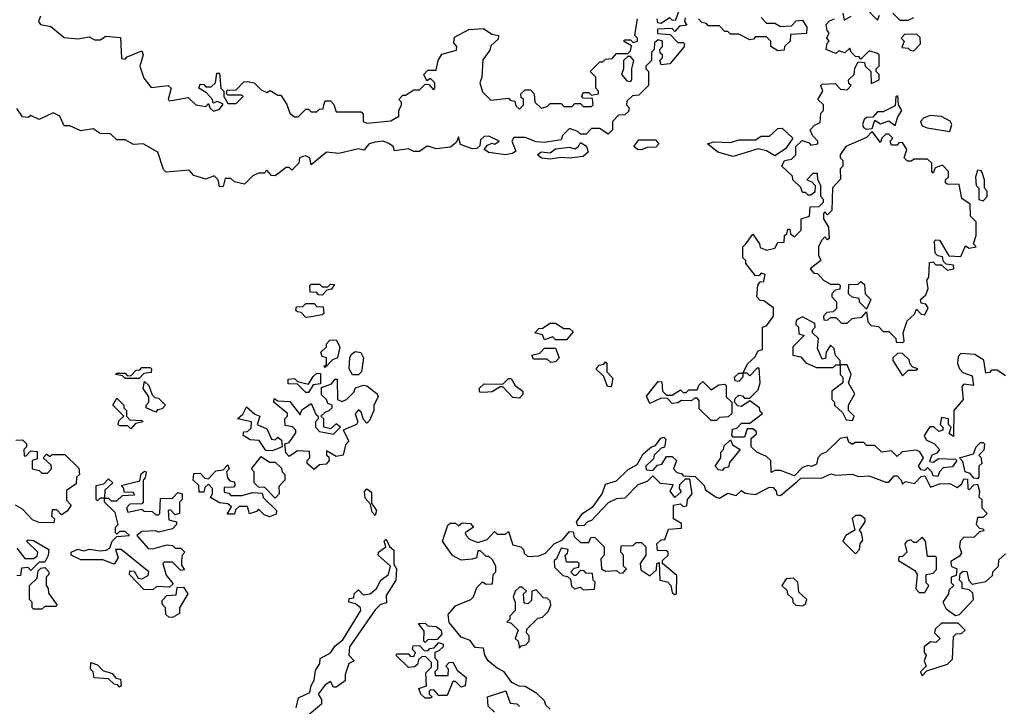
# Model space of a CAD drawing. Extents: x 1980017 to 2252640, y 74400 to 266395.
# Tile 6 of 256: x 2092735 to 2096281, y 89661 to 92132. Entities that reach past the tile are written whole.
import ezdxf

# ---------------------------------------------------------------- set-up
doc = ezdxf.new("R2010")
doc.units = 0

msp = doc.modelspace()

# ---------------------------------------------------------------- linework, layer by layer
at = {"layer": '0CON20XD'}
for points in [[(2095030, 92135), (2095031.7, 92121.7), (2095045, 92120), (2095075, 92140), (2095085, 92130), (2095098.3, 92131.7), (2095111.7, 92168.3)], [(2095778.3, 92178.3), (2095825, 92130), (2095831.7, 92148.3)], [(2092810, 92145), (2092802.5, 92125), (2092810, 92115), (2092847, 92107), (2092895, 92067.5), (2092945, 92062.5), (2092985, 92070), (2093005, 92060), (2093025, 92060), (2093045, 92072.5), (2093098.3, 92068.3), (2093101.7, 91991.7), (2093115, 91990), (2093121.7, 91998.3), (2093175, 92020), (2093180, 92005), (2093167.5, 91965), (2093181.7, 91921.7), (2093208.3, 91888.3), (2093270, 91895), (2093280, 91885), (2093270, 91845), (2093275, 91840), (2093341.7, 91851.7), (2093370, 91825), (2093405, 91820), (2093415, 91830), (2093420, 91815), (2093433, 91803), (2093455, 91810), (2093468.3, 91828.3), (2093447.5, 91837.5), (2093431.7, 91831.7), (2093430, 91845), (2093408.3, 91868.3), (2093380, 91885), (2093385, 91900), (2093398.3, 91898.3), (2093405, 91890), (2093425, 91890), (2093440, 91905), (2093445, 91940), (2093455, 91940), (2093460, 91885), (2093470, 91875), (2093470, 91855), (2093485, 91830), (2093515, 91830), (2093540, 91855), (2093535, 91860), (2093485, 91860), (2093480, 91865), (2093481.7, 91878.3), (2093515, 91880), (2093541.7, 91908.3), (2093555, 91910), (2093580, 91905), (2093605, 91880), (2093625, 91870), (2093637.5, 91877.5), (2093665, 91860), (2093675, 91860), (2093697, 91827), (2093707.5, 91795), (2093725, 91782.5), (2093737.5, 91782.5), (2093765, 91810), (2093775, 91810), (2093785, 91800), (2093805, 91800), (2093815, 91810), (2093828.3, 91811.7), (2093830, 91825), (2093835, 91840), (2093855, 91840), (2093867, 91827), (2093875, 91800), (2093965, 91800), (2093971.7, 91791.7), (2093972.5, 91765), (2093985, 91760), (2094071.7, 91768.3), (2094100, 91785), (2094100, 91805), (2094110, 91825), (2094110, 91835), (2094100, 91845), (2094115, 91860), (2094125, 91860), (2094155, 91880), (2094175, 91880), (2094195, 91900), (2094208.3, 91898.3), (2094225, 91880), (2094230, 91885), (2094230, 91905), (2094215, 91920), (2094201.7, 91911.7), (2094190, 91935), (2094205, 91950), (2094235, 91950), (2094242.5, 91985), (2094255, 92007.5), (2094308.3, 92021.7), (2094310, 92035), (2094298.3, 92048.3), (2094300.7, 92069.3), (2094353, 92097), (2094405, 92100), (2094435, 92080), (2094460, 92075), (2094458.3, 92061.7), (2094431.7, 92038.3), (2094428.3, 92021.7), (2094403, 91987), (2094400, 91925), (2094392.5, 91905), (2094401.7, 91871.7), (2094431.7, 91841.7), (2094495, 91850), (2094501.7, 91841.7), (2094518.3, 91838.3), (2094521.7, 91821.7), (2094535, 91810), (2094550, 91825), (2094550, 91845), (2094541.7, 91851.7), (2094540, 91865), (2094555, 91880), (2094575, 91880), (2094587.5, 91865), (2094590, 91835), (2094613, 91813), (2094635, 91820), (2094645, 91830), (2094685, 91830), (2094695, 91820), (2094725, 91820), (2094735, 91830), (2094755, 91830), (2094765, 91820), (2094795, 91820), (2094800, 91825), (2094798.3, 91848.3), (2094765, 91850), (2094760, 91855), (2094765, 91870), (2094785, 91870), (2094795, 91860), (2094820, 91865), (2094820, 91875), (2094810, 91885), (2094810, 91925), (2094790, 91945), (2094825, 91980), (2094835, 91980), (2094845, 91990), (2094868.3, 91991.7), (2094885, 92010), (2094925, 92010), (2094935, 92020), (2094938.3, 92038.3), (2094910, 92055), (2094915, 92060), (2094935, 92060), (2094945, 92050), (2094960, 92055), (2094960, 92065), (2094950, 92075), (2094960, 92135)], [(2095131.7, 92138.3), (2095130, 92125), (2095138.3, 92111.7), (2095111.7, 92108.3), (2095095, 92090), (2095085, 92100), (2095031.7, 92098.3), (2095031.7, 92081.7), (2095078.3, 92078.3), (2095105, 92050), (2095125, 92050), (2095130, 92045), (2095127, 92033), (2095076.4, 91973.6), (2095045, 91970), (2095040, 91985), (2095050, 91995), (2095050, 92005), (2095041.7, 92011.7), (2095040, 92025), (2095050, 92035), (2095050, 92055), (2095035, 92060), (2095021.7, 92048.3), (2095020, 92025), (2095010, 92015), (2095010, 91985), (2094990, 91965), (2094990, 91955), (2095000, 91945), (2095000, 91895), (2094965, 91860), (2094941.7, 91858.3), (2094921.7, 91838.3), (2094920, 91825), (2094930, 91815), (2094928.3, 91801.7), (2094915, 91790), (2094891.7, 91788.3), (2094870, 91765), (2094870, 91735), (2094855, 91720), (2094825, 91740), (2094795, 91740), (2094775, 91720), (2094755, 91720), (2094745, 91730), (2094715, 91740), (2094690, 91715), (2094685, 91700), (2094625, 91690), (2094595, 91692.5), (2094555, 91707.5), (2094515, 91707.5), (2094507.5, 91695), (2094521.7, 91658.3), (2094510, 91650), (2094485, 91645.8), (2094425, 91653.8), (2094407.5, 91665), (2094419.3, 91680.7), (2094435, 91687.5), (2094446.2, 91683.8), (2094462.5, 91695), (2094425, 91712.5), (2094408.3, 91711.7), (2094395, 91700), (2094391.7, 91678.3), (2094381.7, 91668.3), (2094365, 91667.5), (2094323, 91683), (2094315, 91710), (2094308.3, 91691.7), (2094287, 91673), (2094235, 91667.5), (2094210, 91675)], [(2095405, 92140), (2095425, 92120), (2095455, 92120), (2095475, 92107.5), (2095515, 92110), (2095531.7, 92128.3), (2095555, 92130), (2095570, 92105), (2095568.3, 92081.7), (2095511.7, 92078.3), (2095510, 92055), (2095490, 92035), (2095488.3, 92021.7), (2095465, 92020), (2095440, 92035), (2095440, 92055), (2095425, 92070), (2095385, 92070), (2095378.3, 92061.7), (2095365, 92060), (2095325, 92080), (2095295, 92080), (2095285, 92090), (2095275, 92090), (2095255, 92110), (2095215, 92110), (2095208.3, 92118.3), (2095191.7, 92121.7), (2095180, 92135)], [(2095350, 91325), (2095375, 91360), (2095400, 91325), (2095401.7, 91311.7), (2095425, 91302.5), (2095455, 91310), (2095465, 91330), (2095488.3, 91331.7), (2095490, 91355), (2095498.3, 91361.7), (2095501.7, 91378.3), (2095508.3, 91378.3), (2095511.7, 91361.7), (2095525, 91350), (2095550, 91375), (2095550, 91415), (2095580, 91425), (2095581.7, 91458.3), (2095615, 91460), (2095630, 91475), (2095630, 91485), (2095620, 91495), (2095620, 91535), (2095610, 91555), (2095608.3, 91578.3), (2095591.7, 91578.3), (2095570, 91555), (2095588.3, 91548.3), (2095600, 91535), (2095598.3, 91511.7), (2095585, 91500), (2095575, 91500), (2095565, 91510), (2095555, 91510), (2095548.3, 91528.3), (2095520, 91555), (2095518.3, 91568.3), (2095480, 91605), (2095490, 91625), (2095515, 91630), (2095530, 91645), (2095530, 91675), (2095553, 91697), (2095578.3, 91688.3), (2095585, 91680), (2095610, 91685), (2095610, 91695), (2095590, 91715), (2095582.5, 91735), (2095597.5, 91752.5), (2095618.3, 91761.7), (2095620, 91795), (2095630, 91805), (2095630, 91825), (2095610, 91845), (2095627.5, 91875), (2095620, 91895), (2095625, 91900), (2095671.7, 91901.7), (2095691.7, 91881.7), (2095715, 91880), (2095730, 91895), (2095721.7, 91901.7), (2095720, 91915), (2095740, 91935), (2095743, 91957), (2095755, 91980), (2095778.3, 91978.3), (2095780, 91965), (2095800, 91945), (2095801.7, 91901.7), (2095830, 91915), (2095830, 91935), (2095820, 91945), (2095820, 91955), (2095830, 91965), (2095830, 92005), (2095825, 92010), (2095795, 92020), (2095765, 91990), (2095758.3, 91998.3), (2095745, 92000), (2095730, 92015), (2095725, 92030), (2095707, 92013), (2095685, 92020), (2095675, 92010), (2095640, 92025), (2095643, 92047), (2095650, 92055), (2095642.5, 92065), (2095650, 92085), (2095643, 92093), (2095640, 92115), (2095651.7, 92128.3), (2095670, 92135)], [(2095700, 92155), (2095705, 92130), (2095730, 92145)], [(2095880, 92155), (2095905, 92130), (2095935, 92130), (2095955, 92140)], [(2095955, 92020), (2095980, 92045), (2095978.3, 92068.3), (2095965, 92080), (2095921.7, 92078.3), (2095910, 92065), (2095920, 92055), (2095911.7, 92031.7), (2095935, 92030), (2095941.7, 92021.7), (2095955, 92020)], [(2094935, 91910), (2094940, 91915), (2094940, 91955), (2094947.5, 91985), (2094935, 92000), (2094925, 92000), (2094910, 91985), (2094910, 91955), (2094902.5, 91935), (2094921.7, 91911.7), (2094935, 91910)], [(2095785, 91737.5), (2095805, 91740), (2095815, 91770), (2095835, 91757.5), (2095865, 91767.5), (2095888.3, 91751.7), (2095897.5, 91782.5), (2095912.5, 91805), (2095900, 91825), (2095898.3, 91858.3), (2095890, 91855), (2095888.3, 91821.7), (2095845, 91800), (2095825, 91800), (2095808.3, 91781.7), (2095785, 91780), (2095777, 91773), (2095770, 91755), (2095773.6, 91743.6), (2095785, 91737.5)], [(2094210, 91675), (2094200, 91675), (2094175, 91657.5), (2094155, 91657.5), (2094135, 91666.7), (2094085, 91660), (2094080, 91675), (2094065, 91686.2), (2094044.2, 91694.2), (2094015, 91691.5), (2093993.8, 91685), (2093975, 91662.5), (2093955, 91666.7), (2093885, 91650), (2093840, 91655), (2093785, 91610), (2093780, 91635), (2093765, 91642.5), (2093755, 91640), (2093742.5, 91635), (2093740, 91615), (2093715, 91590), (2093705, 91600), (2093695, 91600), (2093655, 91570), (2093641.7, 91571.7), (2093625, 91590), (2093615, 91580), (2093595, 91580), (2093575, 91570), (2093545, 91540), (2093508.3, 91548.3), (2093495, 91560), (2093475, 91560), (2093468.3, 91531.7), (2093455, 91530), (2093450, 91555), (2093435, 91570), (2093405, 91557.5), (2093361.7, 91571.7), (2093345, 91590), (2093263, 91583), (2093253, 91593), (2093232.5, 91655), (2093180, 91685), (2093145, 91682.5), (2093115, 91700), (2093085, 91700), (2093061.7, 91721.7), (2093025, 91722.5), (2092999.3, 91739.3), (2092955, 91732.5), (2092915, 91750), (2092895, 91750), (2092880, 91785), (2092855, 91796.7), (2092805, 91772.5), (2092775, 91787.5), (2092765, 91780), (2092745, 91782.5), (2092725, 91812.5)], [(2096085, 91730), (2096092.5, 91755), (2096086.7, 91766.7), (2096055, 91783.3), (2096015, 91787.5), (2095991.7, 91778.3), (2095980, 91765), (2095985, 91750), (2096003, 91743), (2096085, 91730)], [(2095305, 91640), (2095250, 91655), (2095212.5, 91685), (2095235, 91692.5), (2095295, 91690), (2095325, 91700), (2095385, 91700), (2095405, 91712.5), (2095435, 91713.3), (2095465, 91740), (2095481.7, 91741.7), (2095520, 91705), (2095493, 91667), (2095455, 91642.5), (2095425, 91660), (2095395, 91666.7), (2095305, 91640)], [(2095915, 90970), (2095920, 90975), (2095917.5, 91005), (2095931.7, 91048.3), (2095958.3, 91071.7), (2095965, 91090), (2095981.7, 91071.7), (2095995, 91070), (2096007.5, 91095), (2095998.3, 91108.3), (2095981.7, 91111.7), (2095980, 91125), (2095998.3, 91141.7), (2096007.5, 91165), (2096002.5, 91195), (2096010, 91205), (2096011.7, 91258.3), (2096025, 91260), (2096035, 91250), (2096055, 91250), (2096075, 91230), (2096100, 91235), (2096098.3, 91248.3), (2096071.7, 91251.7), (2096061.7, 91261.7), (2096058.3, 91278.3), (2096041.7, 91281.7), (2096031.7, 91291.7), (2096030, 91335), (2096035, 91340), (2096048.3, 91338.3), (2096081.7, 91281.7), (2096125, 91280), (2096141.7, 91318.3), (2096155, 91310), (2096180, 91315), (2096170, 91325), (2096180, 91355), (2096180, 91405), (2096160, 91425), (2096158.3, 91468.3), (2096128.3, 91488.3), (2096118.3, 91538.3), (2096075, 91540), (2096070, 91545), (2096070, 91555), (2096080, 91565), (2096080, 91585), (2096058.3, 91608.3), (2096031.7, 91598.3), (2096025, 91580), (2096020, 91585), (2096020, 91615), (2096005, 91630), (2095955, 91630), (2095947, 91623), (2095933, 91623), (2095920, 91635), (2095930, 91665), (2095915, 91690), (2095901.7, 91688.3), (2095895, 91680), (2095875, 91680), (2095870, 91695), (2095880, 91705), (2095865, 91720), (2095855, 91720), (2095840, 91705), (2095835, 91690), (2095805, 91730), (2095785, 91707.5), (2095710, 91675), (2095690, 91645), (2095690, 91635), (2095700, 91625), (2095700, 91605), (2095690, 91595), (2095691.7, 91558.3), (2095663, 91527), (2095660, 91445), (2095645, 91430), (2095635, 91440), (2095630, 91435), (2095630, 91415), (2095647.5, 91385), (2095650, 91345), (2095645, 91340), (2095635, 91350), (2095623, 91337), (2095612.5, 91315), (2095612.5, 91285), (2095620, 91265), (2095582.5, 91235), (2095595, 91220), (2095608.3, 91218.3), (2095630, 91195), (2095655, 91180), (2095685, 91180), (2095690, 91175), (2095688.3, 91161.7), (2095671.7, 91158.3), (2095660, 91145), (2095660, 91135), (2095677, 91117), (2095677, 91093), (2095665, 91080), (2095641.7, 91078.3), (2095630, 91065), (2095631.7, 91051.7), (2095645, 91050), (2095655, 91060), (2095675, 91060), (2095695, 91040), (2095715, 91040), (2095733, 91057), (2095768.3, 91061.7), (2095785, 91080), (2095790, 91045), (2095801.7, 91031.7), (2095828.3, 91028.3), (2095845, 91010), (2095865, 91010), (2095890, 90985), (2095891.7, 90971.7), (2095915, 90970)], [(2094645, 91630), (2094613.8, 91633.8), (2094600, 91645), (2094613.6, 91656.4), (2094645, 91652.5), (2094665, 91667.5), (2094715, 91673.3), (2094735, 91667.5), (2094747.5, 91675), (2094755, 91690), (2094776.4, 91676.4), (2094782.5, 91655), (2094765, 91640), (2094715, 91633.8), (2094685, 91636.2), (2094645, 91630)], [(2094975, 91663.3), (2094960, 91665), (2094947.5, 91675), (2094965, 91700), (2095025, 91700), (2095036.7, 91685), (2095026.4, 91673.6), (2094995, 91672.5), (2094975, 91663.3)], [(2096205, 91480), (2096220, 91495), (2096220, 91515), (2096210, 91525), (2096210, 91555), (2096201.7, 91581.7), (2096198.3, 91588.3), (2096185, 91590), (2096177.5, 91565), (2096180, 91535), (2096190, 91525), (2096190, 91485), (2096205, 91480)], [(2096285, 90850), (2096255, 90870), (2096235, 90870), (2096228.3, 90861.7), (2096215, 90860), (2096207, 90907), (2096175, 90927.5), (2096125, 90930), (2096115, 90920), (2096112.5, 90895), (2096120, 90875), (2096131.7, 90861.7), (2096165, 90850), (2096170, 90815), (2096135, 90820), (2096128.3, 90811.7), (2096132.5, 90765), (2096100, 90725), (2096098.3, 90631.7), (2096083, 90643), (2096090, 90665), (2096080, 90675), (2096080, 90695), (2096055, 90700), (2096050, 90675), (2096060, 90665), (2096060, 90655), (2096045, 90650), (2096027, 90667), (2096013, 90667), (2095992.5, 90635), (2096000, 90620), (2096030, 90605), (2096047.5, 90585), (2096038.3, 90571.7), (2096020, 90565), (2096011.7, 90541.7), (2096025, 90540), (2096045, 90552.5), (2096105, 90550), (2096110, 90545), (2096095, 90522.5), (2096061.2, 90518.8), (2096047.5, 90505), (2096041.7, 90488.3), (2096025, 90490), (2096020, 90505), (2096005, 90520), (2095995, 90510), (2095981.7, 90511.7), (2095972.5, 90525), (2095990, 90555), (2095976.7, 90576.7), (2095965, 90582.5), (2095913, 90577), (2095895, 90560), (2095875, 90580), (2095840, 90575), (2095815, 90600), (2095785, 90600), (2095775, 90610), (2095745, 90610), (2095733, 90603), (2095721.7, 90611.7), (2095715, 90630), (2095690, 90625), (2095640, 90575), (2095621.7, 90568.3), (2095610, 90555), (2095605, 90532.5), (2095586.4, 90523.6), (2095575, 90527.5), (2095555, 90520), (2095525, 90490), (2095475, 90510), (2095455, 90510), (2095441.7, 90501.7), (2095440, 90545), (2095425, 90560), (2095390, 90575), (2095370, 90595), (2095370, 90625), (2095388.3, 90641.7), (2095388.3, 90648.3), (2095375, 90660), (2095355, 90660), (2095345, 90630), (2095305, 90630), (2095300, 90635), (2095301.7, 90658.3), (2095318.3, 90661.7), (2095335, 90680), (2095365, 90680), (2095410, 90715), (2095401.7, 90721.7), (2095400, 90735), (2095365, 90760), (2095335, 90740), (2095321.7, 90741.7), (2095310, 90755), (2095311.7, 90768.3), (2095325, 90780), (2095338.3, 90778.3), (2095345, 90770), (2095365, 90770), (2095395, 90800), (2095402.5, 90825), (2095398.3, 90878.3), (2095391.7, 90878.3), (2095365, 90850), (2095355, 90860), (2095340, 90860), (2095340, 90845), (2095325, 90830), (2095311.7, 90831.7), (2095310, 90845), (2095325, 90860), (2095340, 90860), (2095357.5, 90895), (2095383, 90917), (2095395, 90940), (2095410, 90945), (2095410, 91025), (2095425, 91030), (2095450, 91065), (2095450, 91095), (2095415, 91120), (2095401.7, 91121.7), (2095390, 91135), (2095393, 91177), (2095401.7, 91188.3), (2095415, 91190), (2095420, 91215), (2095405, 91220), (2095398.3, 91211.7), (2095385, 91210), (2095350, 91255), (2095350, 91265), (2095340, 91275), (2095340, 91315), (2095350, 91325)], [(2093825, 91140), (2093811.7, 91141.7), (2093805, 91150), (2093781.7, 91151.7), (2093780, 91175), (2093785, 91180), (2093815, 91180), (2093825, 91170), (2093845, 91170), (2093855, 91180), (2093868.3, 91178.3), (2093858.3, 91161.7), (2093841.7, 91158.3), (2093825, 91140)], [(2095785, 91090), (2095760, 91115), (2095758.3, 91128.3), (2095733, 91133), (2095720, 91145), (2095721.7, 91178.3), (2095755, 91180), (2095765, 91190), (2095778.3, 91178.3), (2095780, 91145), (2095800, 91125), (2095785, 91090)], [(2093765, 91060), (2093748.3, 91078.3), (2093735, 91080), (2093730, 91085), (2093731.7, 91098.3), (2093755, 91100), (2093765, 91110), (2093795, 91110), (2093805, 91100), (2093828.3, 91098.3), (2093830, 91075), (2093825, 91070), (2093785, 91062.5), (2093765, 91060)], [(2094705, 90980), (2094665, 90980), (2094655, 90990), (2094625, 90980), (2094618.3, 90998.3), (2094590, 91005), (2094605, 91020), (2094618.3, 91021.7), (2094645, 91040), (2094665, 91040), (2094695, 91020), (2094715, 91020), (2094728.3, 91008.3), (2094705, 90980)], [(2095665, 90880), (2095675, 90890), (2095690, 90890), (2095690, 90905), (2095673, 90923), (2095668.3, 90948.3), (2095655, 90960), (2095640, 90935), (2095637, 90913), (2095625, 90910), (2095608.3, 90948.3), (2095612.5, 90985), (2095590, 91005), (2095590, 91015), (2095600, 91025), (2095598.3, 91038.3), (2095555, 91062.5), (2095540, 91055), (2095531.7, 91048.3), (2095530, 91035), (2095540, 91025), (2095541.7, 91001.7), (2095560, 90995), (2095520, 90955), (2095520, 90925), (2095548.3, 90918.3), (2095567, 90897), (2095605, 90880), (2095665, 90880)], [(2093835, 90880), (2093830, 90885), (2093840, 90890), (2093840, 90915), (2093825, 90920), (2093820, 90935), (2093840, 90955), (2093840, 90965), (2093851.7, 90978.3), (2093875, 90980), (2093887.5, 90955), (2093880, 90915), (2093861.7, 90908.3), (2093835, 90880)], [(2093955, 90853.3), (2093934, 90854), (2093921.2, 90875), (2093924.2, 90915.8), (2093931.1, 90928.9), (2093945, 90937.5), (2093964, 90934), (2093973.3, 90915), (2093965.8, 90864.2), (2093955, 90853.3)], [(2094648.3, 90898.3), (2094635, 90910), (2094585, 90910), (2094580, 90925), (2094608.3, 90931.7), (2094625, 90950), (2094665, 90950), (2094677.5, 90915), (2094665, 90900), (2094648.3, 90898.3)], [(2095915, 90850), (2095935, 90870), (2095965, 90870), (2095970, 90875), (2095951.7, 90881.7), (2095941.7, 90891.7), (2095938.3, 90908.3), (2095915, 90930), (2095898.3, 90931.7), (2095880, 90915), (2095880, 90905), (2095915, 90850)], [(2094865, 90810), (2094851.7, 90811.7), (2094838.3, 90848.3), (2094810, 90875), (2094821.7, 90888.3), (2094838.3, 90891.7), (2094845, 90900), (2094850, 90895), (2094850, 90865), (2094871.7, 90841.7), (2094865, 90810)], [(2093165, 90840), (2093115, 90840), (2093105, 90850), (2093080, 90855), (2093085, 90860), (2093115, 90860), (2093121.7, 90851.7), (2093135, 90850), (2093155, 90870), (2093168.3, 90871.7), (2093175, 90880), (2093205, 90880), (2093210, 90875), (2093208.3, 90861.7), (2093181.7, 90858.3), (2093165, 90840)], [(2093775, 90790), (2093765, 90790), (2093735, 90820), (2093701.7, 90821.7), (2093701.7, 90838.3), (2093725, 90840), (2093735, 90830), (2093775, 90820), (2093791.7, 90848.3), (2093805, 90860), (2093818.3, 90858.3), (2093818.3, 90821.7), (2093791.7, 90818.3), (2093775, 90790)], [(2095735, 90690), (2095740, 90705), (2095720, 90725), (2095720, 90745), (2095742.5, 90785), (2095720, 90825), (2095730, 90855), (2095715, 90890), (2095690, 90890), (2095690, 90855), (2095700, 90845), (2095700, 90825), (2095660, 90795), (2095660, 90765), (2095670, 90755), (2095670, 90745), (2095698.3, 90718.3), (2095711.7, 90691.7), (2095735, 90690)], [(2093225, 90720), (2093190, 90735), (2093190, 90745), (2093200, 90755), (2093200, 90775), (2093180, 90805), (2093185, 90830), (2093200, 90815), (2093211.7, 90781.7), (2093221.7, 90771.7), (2093235, 90770), (2093260, 90745), (2093248.3, 90731.7), (2093231.7, 90728.3), (2093225, 90720)], [(2093795, 90512.5), (2093770, 90535), (2093770, 90545), (2093780, 90555), (2093778.3, 90578.3), (2093735, 90580), (2093705, 90560), (2093693, 90573), (2093690, 90605), (2093705, 90610), (2093730, 90645), (2093730, 90655), (2093717, 90667), (2093691.7, 90671.7), (2093690, 90695), (2093700, 90705), (2093700, 90715), (2093650, 90755), (2093651.7, 90768.3), (2093665, 90760), (2093708.3, 90758.3), (2093745, 90710), (2093751.7, 90728.3), (2093785, 90750), (2093801.7, 90711.7), (2093810, 90705), (2093810, 90695), (2093800, 90685), (2093800, 90665), (2093815, 90650), (2093865, 90640), (2093890, 90665), (2093875, 90677.5), (2093855, 90660), (2093830, 90665), (2093830, 90695), (2093820, 90705), (2093835, 90720), (2093850, 90725), (2093860, 90735), (2093860, 90745), (2093845, 90750), (2093840, 90765), (2093821.7, 90781.7), (2093821.7, 90808.3), (2093858.3, 90821.7), (2093871.7, 90838.3), (2093878.3, 90838.3), (2093880, 90765), (2093895, 90757.5), (2093912.5, 90765), (2093938.3, 90791.7), (2093945, 90807.5), (2093973.8, 90816.2), (2093985, 90814), (2094022, 90785), (2094026.2, 90775), (2094010, 90745), (2094010, 90725), (2093995, 90690), (2093985, 90680), (2093973, 90693), (2093965, 90720), (2093955, 90727.5), (2093943.8, 90713.8), (2093952.5, 90685), (2093947.5, 90675), (2093900, 90655), (2093920, 90615), (2093908.3, 90601.7), (2093900, 90565), (2093875, 90560), (2093840, 90580), (2093840, 90565), (2093848.3, 90558.3), (2093850, 90545), (2093838.3, 90531.7), (2093815, 90530), (2093795, 90512.5)], [(2094535, 90770), (2094511.7, 90771.7), (2094475, 90810), (2094465, 90810), (2094437, 90793), (2094405, 90790), (2094391.7, 90791.7), (2094390, 90805), (2094408.3, 90821.7), (2094475, 90820), (2094495, 90840), (2094505, 90840), (2094520, 90815), (2094547.5, 90795), (2094547, 90783), (2094535, 90770)], [(2095245, 90690), (2095225, 90690), (2095181.7, 90731.7), (2095181.7, 90761.7), (2095175, 90770), (2095165, 90770), (2095155, 90760), (2095118.3, 90761.7), (2095105, 90752.5), (2095085, 90750), (2095068.3, 90768.3), (2095045, 90770), (2095005, 90750), (2094993, 90777), (2095035, 90830), (2095048.3, 90828.3), (2095050, 90795), (2095065, 90780), (2095085, 90780), (2095115, 90800), (2095125, 90790), (2095135, 90790), (2095145, 90800), (2095175, 90800), (2095181.7, 90818.3), (2095195, 90830), (2095225, 90800), (2095252.5, 90817.5), (2095275, 90820), (2095280, 90815), (2095280, 90775), (2095300, 90755), (2095300, 90715), (2095287, 90703), (2095255, 90700), (2095245, 90690)], [(2093135, 90660), (2093125, 90670), (2093095, 90670), (2093090, 90675), (2093091.7, 90688.3), (2093110, 90705), (2093070, 90745), (2093085, 90770), (2093110, 90745), (2093110, 90735), (2093120, 90725), (2093120, 90705), (2093131.7, 90691.7), (2093175, 90690), (2093180, 90685), (2093151.7, 90678.3), (2093135, 90660)], [(2093645, 90580), (2093621.7, 90581.7), (2093597, 90617), (2093565, 90620), (2093540, 90635), (2093541.7, 90648.3), (2093555, 90650), (2093568.3, 90661.7), (2093570, 90685), (2093520, 90695), (2093538.3, 90711.7), (2093551.7, 90738.3), (2093581.7, 90711.7), (2093600, 90705), (2093590, 90675), (2093625, 90660), (2093641.7, 90621.7), (2093655, 90620), (2093665, 90630), (2093678.3, 90618.3), (2093680, 90595), (2093645, 90580)], [(2092721.7, 90618.3), (2092745, 90620), (2092760, 90605), (2092760, 90595), (2092750, 90585), (2092751.7, 90561.7), (2092758.3, 90561.7), (2092775, 90580), (2092798.3, 90578.3), (2092798.3, 90551.7), (2092780, 90545), (2092780, 90515), (2092805, 90510), (2092815, 90500), (2092835, 90500), (2092850, 90515), (2092848.3, 90528.3), (2092820, 90555), (2092831.7, 90568.3), (2092845, 90560), (2092852.5, 90567.5), (2092897, 90567), (2092948.3, 90518.3), (2092950, 90495), (2092940, 90485), (2092938.3, 90461.7), (2092903, 90437), (2092903, 90403), (2092920, 90385), (2092906.4, 90363.6), (2092885, 90350), (2092868.3, 90368.3), (2092851.7, 90368.3), (2092850, 90345), (2092860, 90335), (2092858.3, 90321.7), (2092805, 90322.5), (2092781.7, 90331.7), (2092745, 90370), (2092720, 90385)], [(2094645, 89650), (2094630, 89665), (2094625, 89680), (2094597, 89707), (2094555, 89732.5), (2094533.6, 89733.6), (2094507, 89747), (2094480, 89785), (2094455, 89797.5), (2094422.5, 89825), (2094410, 89845), (2094405, 89870), (2094375, 89872.5), (2094357.5, 89897.5), (2094325, 89910), (2094282.3, 89962.3), (2094278.3, 89991.7), (2094305, 90022.5), (2094360, 90045), (2094370, 90055), (2094381.7, 90088.3), (2094401.7, 90108.3), (2094415, 90100), (2094438.3, 90101.7), (2094440, 90135), (2094450, 90145), (2094450, 90165), (2094438.3, 90188.3), (2094425, 90200), (2094415, 90200), (2094395, 90220), (2094385, 90220), (2094380, 90195), (2094365, 90190), (2094325, 90186.7), (2094293.6, 90203.6), (2094257.5, 90255), (2094277, 90313), (2094285, 90320), (2094305, 90320), (2094315, 90310), (2094328.3, 90321.7), (2094358.3, 90318.3), (2094370, 90305), (2094340, 90285), (2094342.5, 90275), (2094355, 90262.5), (2094385, 90250), (2094418.3, 90261.7), (2094445, 90290), (2094455, 90280), (2094485, 90280), (2094495, 90290), (2094511.7, 90241.7), (2094540, 90235), (2094550, 90225), (2094551.7, 90211.7), (2094565, 90200), (2094605, 90202.5), (2094628.3, 90211.7), (2094660, 90245), (2094690, 90260), (2094715, 90290), (2094728.3, 90288.3), (2094732.5, 90272.5), (2094755, 90250), (2094785, 90250), (2094791.7, 90268.3), (2094805, 90270), (2094840, 90235), (2094840, 90205), (2094828.3, 90191.7), (2094830, 90155), (2094845, 90147.5), (2094885, 90150), (2094895, 90140), (2094908.3, 90141.7), (2094920, 90155), (2094910, 90165), (2094910, 90205), (2094900, 90215), (2094901.7, 90238.3), (2094945, 90240), (2094955, 90250), (2094975, 90250), (2094990, 90235), (2094990, 90205), (2094970, 90175), (2094971.7, 90151.7), (2095005, 90130), (2095028.3, 90151.7), (2095030, 90175), (2095038.3, 90178.3), (2095040, 90115), (2095068.3, 90108.3), (2095080, 90095), (2095085, 90070), (2095093, 90063), (2095100, 90065), (2095101.7, 90131.7), (2095050, 90175), (2095050, 90185), (2095070, 90205), (2095070, 90215), (2095065, 90220), (2095031.7, 90221.7), (2095030, 90245), (2095045, 90260), (2095058.3, 90261.7), (2095071.7, 90298.3), (2095118.3, 90301.7), (2095118.3, 90318.3), (2095090, 90335), (2095090, 90385), (2095115, 90390), (2095125, 90380), (2095138.3, 90381.7), (2095140, 90405), (2095157.5, 90425), (2095148.3, 90478.3), (2095131.7, 90478.3), (2095111.7, 90458.3), (2095110, 90445), (2095117, 90433), (2095095, 90412.5), (2095077.5, 90435), (2095088.3, 90458.3), (2095043, 90463), (2095015, 90490), (2094995, 90470), (2094961.7, 90458.3), (2094915, 90410), (2094885, 90407.5), (2094855, 90392.5), (2094795, 90330), (2094780, 90325), (2094768.3, 90311.7), (2094745, 90310), (2094740, 90325), (2094763.6, 90356.4), (2094800, 90380), (2094832.5, 90425), (2094845, 90460), (2094885, 90472.5), (2094927, 90513), (2094959.3, 90530.7), (2094980.7, 90569.3), (2095010, 90595), (2095025, 90600), (2095043.9, 90626.1), (2095055, 90630), (2095061.7, 90621.7), (2095057, 90593), (2095045, 90590), (2095020, 90565), (2095018.3, 90551.7), (2094990, 90525), (2094991.7, 90511.7), (2095015, 90510), (2095031.7, 90528.3), (2095048.3, 90531.7), (2095065, 90560), (2095085, 90560), (2095100, 90545), (2095090, 90515), (2095101.7, 90501.7), (2095118.3, 90498.3), (2095125, 90490), (2095168.3, 90488.3), (2095200, 90455), (2095205, 90440), (2095243, 90413), (2095255, 90410), (2095285, 90427.5), (2095315, 90420), (2095335, 90437.5), (2095348.3, 90428.3), (2095385, 90422.5), (2095435, 90450), (2095448.3, 90448.3), (2095460, 90435), (2095461.7, 90421.7), (2095475, 90420), (2095535, 90470), (2095548.3, 90481.7), (2095625, 90482.5), (2095657, 90497), (2095675, 90492.5), (2095735, 90496.7), (2095755, 90487.5), (2095795, 90490), (2095855, 90467.5), (2095865, 90467.5), (2095885, 90490), (2095895, 90490), (2095910, 90475), (2095915, 90460), (2095925, 90470), (2095957.5, 90462.5), (2095981.7, 90488.3), (2095995, 90490), (2096015, 90450), (2096048.3, 90461.7), (2096085, 90462.5), (2096111.7, 90448.3), (2096128.3, 90461.7), (2096135, 90480), (2096148.3, 90478.3), (2096150, 90445), (2096155, 90440), (2096171.7, 90458.3), (2096185, 90460), (2096192.5, 90435), (2096190, 90415), (2096200, 90405), (2096200, 90375), (2096220, 90355), (2096205, 90340), (2096185, 90340), (2096180, 90315), (2096191.7, 90301.7), (2096205, 90300), (2096207.5, 90292.5), (2096191.7, 90288.3), (2096171.7, 90268.3), (2096135, 90270), (2096122.5, 90255), (2096120, 90235), (2096127, 90213), (2096119.3, 90200.7), (2096088.3, 90181.7), (2096090, 90165), (2096110, 90155), (2096108.3, 90131.7), (2096090, 90125), (2096090, 90105), (2096100, 90095), (2096081.7, 90078.3), (2096080, 90065), (2096060, 90035), (2096071.7, 90011.7), (2096105, 89987.5), (2096119.3, 89990.7), (2096170, 90045), (2096168.3, 90068.3), (2096155, 90080), (2096130, 90085), (2096130, 90105), (2096120, 90115), (2096121.7, 90138.3), (2096133, 90147), (2096146.4, 90146.4), (2096153, 90113), (2096165, 90100), (2096215, 90110), (2096238.3, 90131.7), (2096240, 90145), (2096260, 90165), (2096261.7, 90188.3), (2096285, 90210)], [(2095265, 90510), (2095251.7, 90511.7), (2095240, 90525), (2095260, 90555), (2095260, 90575), (2095270, 90585), (2095271.7, 90598.3), (2095295, 90620), (2095301.7, 90601.7), (2095330, 90585), (2095291.7, 90538.3), (2095288.3, 90521.7), (2095271.7, 90518.3), (2095265, 90510)], [(2096185, 90480), (2096171.7, 90481.7), (2096158.3, 90498.3), (2096140, 90505), (2096131.7, 90541.7), (2096120, 90555), (2096170, 90570), (2096180, 90595), (2096195, 90610), (2096205, 90610), (2096210, 90605), (2096207, 90583), (2096190, 90565), (2096197, 90557), (2096200, 90535), (2096190, 90525), (2096190, 90485), (2096185, 90480)], [(2093655, 90410), (2093618.3, 90448.3), (2093595, 90450), (2093580, 90465), (2093580, 90505), (2093570, 90515), (2093605, 90560), (2093635, 90540), (2093655, 90540), (2093678.3, 90518.3), (2093680, 90505), (2093690, 90495), (2093690, 90475), (2093668.3, 90451.7), (2093670, 90425), (2093655, 90410)], [(2093215, 90080), (2093181.7, 90081.7), (2093130, 90135), (2093131.7, 90148.3), (2093147, 90147), (2093161.7, 90121.7), (2093175, 90120), (2093198.3, 90131.7), (2093200, 90145), (2093100, 90225), (2093080, 90225), (2093090, 90195), (2093075, 90172.5), (2093035, 90187.5), (2092955, 90187.5), (2092920, 90205), (2092920, 90215), (2092945, 90226), (2092965, 90220), (2092986.4, 90226.4), (2093025, 90220), (2093047, 90223), (2093060, 90230), (2093067.5, 90255), (2093085, 90272.5), (2093130, 90275), (2093115, 90290), (2093095, 90290), (2093085, 90280), (2093080, 90285), (2093080, 90305), (2093090, 90315), (2093078.3, 90358.3), (2093040, 90395), (2093040, 90410), (2093025, 90410), (2093015, 90400), (2093010, 90405), (2093010, 90455), (2093038.3, 90461.7), (2093055, 90480), (2093070, 90465), (2093041.7, 90438.3), (2093040, 90410), (2093055, 90410), (2093065, 90400), (2093085, 90400), (2093105, 90420), (2093148.3, 90421.7), (2093145, 90430), (2093111.7, 90431.7), (2093110, 90445), (2093100, 90455), (2093168.3, 90471.7), (2093173, 90497), (2093185, 90507.5), (2093190, 90505), (2093187, 90483), (2093180, 90475), (2093180, 90395), (2093175, 90390), (2093131.7, 90388.3), (2093120, 90375), (2093125, 90360), (2093175, 90370), (2093183, 90363), (2093211.7, 90361.7), (2093225, 90350), (2093235, 90350), (2093240, 90355), (2093241.7, 90408.3), (2093285, 90410), (2093305, 90430), (2093320, 90425), (2093320, 90405), (2093310, 90395), (2093310, 90355), (2093295, 90350), (2093278.3, 90368.3), (2093270, 90365), (2093271.7, 90331.7), (2093300, 90325), (2093300, 90315), (2093285, 90300), (2093235, 90287.5), (2093225, 90292.5), (2093175, 90290), (2093157.5, 90275), (2093198.3, 90228.3), (2093215, 90227.5), (2093265, 90242.5), (2093285, 90240), (2093295, 90230), (2093315, 90230), (2093330, 90215), (2093320, 90205), (2093317.5, 90185), (2093318.3, 90168.3), (2093328.3, 90151.7), (2093315, 90150), (2093285, 90180), (2093255, 90180), (2093250, 90175), (2093263, 90133), (2093288.3, 90101.7), (2093275, 90090), (2093228.3, 90091.7), (2093215, 90080)], [(2093635, 90342.5), (2093615, 90350), (2093595, 90370), (2093588.3, 90361.7), (2093563, 90353), (2093555, 90380), (2093525, 90380), (2093511.7, 90368.3), (2093508.3, 90351.7), (2093481.7, 90351.7), (2093498.3, 90378.3), (2093485, 90390), (2093455, 90392.5), (2093421.7, 90411.7), (2093430, 90425), (2093430, 90445), (2093415, 90460), (2093401.7, 90448.3), (2093398.3, 90431.7), (2093381.7, 90431.7), (2093380, 90455), (2093360, 90475), (2093361.7, 90498.3), (2093385, 90500), (2093401.7, 90481.7), (2093415, 90480), (2093441.7, 90508.3), (2093468.3, 90511.7), (2093485, 90530), (2093490, 90515), (2093480, 90505), (2093483, 90483), (2093491.7, 90471.7), (2093508.3, 90468.3), (2093510, 90455), (2093505, 90450), (2093471.7, 90448.3), (2093471.7, 90431.7), (2093488.3, 90428.3), (2093495, 90420), (2093535, 90420), (2093575, 90430), (2093608.3, 90428.3), (2093611.7, 90411.7), (2093660, 90365), (2093658.3, 90351.7), (2093635, 90342.5)], [(2094015, 90347.5), (2094005, 90360), (2093998.3, 90388.3), (2093979.5, 90409.6), (2093976.4, 90433.6), (2093985, 90443.3), (2094001.7, 90431.7), (2094001.7, 90391.7), (2094020, 90365), (2094015, 90347.5)], [(2095745, 90210), (2095760, 90225), (2095762.5, 90245), (2095771.7, 90258.3), (2095767.5, 90285), (2095760, 90295), (2095780, 90325), (2095780, 90335), (2095765, 90347.5), (2095745, 90347.5), (2095733.3, 90336.7), (2095742.5, 90295), (2095710, 90275), (2095700, 90255), (2095745, 90210)], [(2092725, 90230), (2092753, 90193), (2092785, 90192.5), (2092798.3, 90201.7), (2092800, 90215), (2092760, 90255), (2092765, 90260), (2092785, 90257.5), (2092840, 90225), (2092837, 90203), (2092825, 90180), (2092805, 90180), (2092775, 90150), (2092765, 90160), (2092741.7, 90158.3), (2092738.3, 90131.7), (2092725, 90130)], [(2093731.2, 89655), (2093739.2, 89690.8), (2093780, 89710), (2093784.2, 89735.8), (2093796, 89755), (2093800, 89790), (2093816.2, 89815), (2093817.5, 89832.5), (2093855, 89853.3), (2093871.4, 89878.6), (2093899.4, 89900.6), (2093963.3, 90005), (2093962.5, 90015), (2093945, 90030), (2093920, 90035), (2093921.7, 90048.3), (2093938.3, 90051.7), (2093940, 90065), (2093955, 90080), (2093972.5, 90062.5), (2093997.5, 90065), (2094020, 90085), (2094036.2, 90115), (2094063.3, 90135), (2094070, 90165), (2094026.7, 90205), (2094027.5, 90215), (2094053.3, 90235), (2094047.5, 90255), (2094055, 90262.5), (2094066.4, 90236.4), (2094082.3, 90222.3), (2094082.5, 90172.5), (2094092.5, 90155), (2094090, 90115), (2094055, 90060), (2094056.7, 90033.3), (2094035, 90027.5), (2094015, 90007.5), (2093923.3, 89875), (2093920, 89845), (2093940, 89825), (2093920, 89815), (2093907.5, 89775), (2093907, 89753), (2093875, 89730), (2093865, 89730), (2093855, 89750), (2093835, 89737.5), (2093810, 89705), (2093822.5, 89685), (2093821.7, 89668.3), (2093770, 89625)], [(2095995, 90070), (2096010, 90095), (2096000, 90105), (2096000, 90135), (2096025, 90140), (2096037, 90153), (2096037.5, 90195), (2096035, 90200), (2096005, 90200), (2095997.5, 90255), (2095985, 90270), (2095965, 90250), (2095955, 90250), (2095945, 90260), (2095930, 90255), (2095922.5, 90245), (2095930, 90215), (2095915, 90200), (2095901.7, 90198.3), (2095900, 90185), (2095959.3, 90149.3), (2095967.5, 90135), (2095963, 90083), (2095975, 90070), (2095995, 90070)], [(2094765, 90080), (2094805, 90082.5), (2094807.5, 90107.5), (2094800, 90115), (2094798.3, 90138.3), (2094775, 90140), (2094768.3, 90148.3), (2094755, 90150), (2094738.3, 90131.7), (2094731.7, 90131.7), (2094720, 90145), (2094731.7, 90158.3), (2094748.3, 90161.7), (2094750, 90175), (2094745, 90180), (2094705, 90180), (2094700, 90205), (2094708.3, 90211.7), (2094710, 90225), (2094685, 90230), (2094668.3, 90191.7), (2094660, 90185), (2094661.7, 90161.7), (2094691.7, 90131.7), (2094708.3, 90128.3), (2094718.3, 90118.3), (2094723, 90093), (2094733, 90083), (2094755, 90090), (2094765, 90080)], [(2092815, 90010), (2092785, 90010), (2092780, 90015), (2092780, 90035), (2092770, 90045), (2092770, 90095), (2092798.3, 90121.7), (2092801.7, 90148.3), (2092811.7, 90158.3), (2092825, 90160), (2092840, 90145), (2092840, 90135), (2092830, 90125), (2092830, 90095), (2092837.5, 90085), (2092838.3, 90068.3), (2092870, 90025), (2092865, 90020), (2092825, 90020), (2092815, 90010)], [(2095555, 90022.5), (2095565, 90030), (2095570, 90045), (2095541.7, 90071.7), (2095537, 90107), (2095521.7, 90121.7), (2095495, 90120), (2095480, 90095), (2095498.3, 90078.3), (2095500, 90065), (2095518.3, 90048.3), (2095520, 90035), (2095530, 90025), (2095555, 90022.5)], [(2093285, 89980), (2093271.7, 89981.7), (2093261.7, 89991.7), (2093260, 90015), (2093248.3, 90028.3), (2093248.3, 90041.7), (2093265, 90060), (2093298.3, 90061.7), (2093301.7, 90088.3), (2093325, 90090), (2093340, 90065), (2093310, 90015), (2093310, 89995), (2093285, 89980)], [(2094535, 89870), (2094541.7, 89878.3), (2094558.3, 89881.7), (2094570, 89895), (2094570, 89915), (2094560, 89925), (2094561.7, 89938.3), (2094601.7, 89978.3), (2094618.3, 89981.7), (2094638.3, 90001.7), (2094647.5, 90025), (2094645, 90040), (2094635, 90050), (2094621.7, 90051.7), (2094595, 90080), (2094580, 90075), (2094578.3, 90041.7), (2094565, 90030), (2094551.7, 90031.7), (2094550, 90065), (2094560, 90075), (2094545, 90090), (2094535, 90090), (2094520, 90075), (2094512.5, 90055), (2094520, 90035), (2094520, 90005), (2094500, 89985), (2094500, 89975), (2094490, 89965), (2094505, 89960), (2094530, 89935), (2094520, 89905), (2094530, 89895), (2094535, 89870)], [(2094195, 89890), (2094190, 89895), (2094191.7, 89931.7), (2094171.7, 89958.3), (2094195, 89960), (2094205, 89950), (2094235, 89947.5), (2094252.5, 89935), (2094255, 89920), (2094238.3, 89901.7), (2094205, 89900), (2094195, 89890)], [(2095985, 89770), (2096001.7, 89788.3), (2096077, 89813), (2096095, 89830), (2096098.3, 89911.7), (2096108.3, 89921.7), (2096127, 89923), (2096140, 89935), (2096115, 89960), (2096055, 89960), (2096031.7, 89938.3), (2096030, 89925), (2096050, 89905), (2096035, 89890), (2096015, 89892.5), (2095992.5, 89875), (2095992.5, 89855), (2096000, 89845), (2095992.5, 89825), (2096000, 89805), (2095980, 89785), (2095985, 89770)], [(2094215, 89690), (2094195, 89690), (2094180, 89705), (2094172.5, 89725), (2094200, 89735), (2094198.3, 89781.7), (2094218.3, 89801.7), (2094218.3, 89818.3), (2094198.3, 89838.3), (2094185, 89840), (2094171.7, 89828.3), (2094168.3, 89811.7), (2094157, 89803), (2094135, 89800), (2094090, 89845), (2094095, 89850), (2094135, 89850), (2094141.7, 89841.7), (2094155, 89840), (2094160, 89855), (2094150, 89865), (2094151.7, 89878.3), (2094175, 89880), (2094191.7, 89861.7), (2094205, 89860), (2094211.7, 89868.3), (2094228.3, 89871.7), (2094245, 89890), (2094260, 89885), (2094260, 89875), (2094245, 89860), (2094230, 89855), (2094230, 89835), (2094240, 89825), (2094240, 89795), (2094230, 89785), (2094231.7, 89771.7), (2094278.3, 89771.7), (2094280, 89795), (2094270, 89805), (2094281.7, 89818.3), (2094295, 89820), (2094310.7, 89790.7), (2094342.5, 89765), (2094340, 89735), (2094325, 89730), (2094305, 89750), (2094295, 89750), (2094275, 89700), (2094245, 89700), (2094228.3, 89718.3), (2094215, 89720), (2094210, 89715), (2094210, 89705), (2094220, 89695), (2094215, 89690)], [(2093095, 89730), (2093088.3, 89738.3), (2093075, 89740), (2093055, 89760), (2093003.3, 89763.3), (2093000, 89785), (2092990, 89795), (2092991.7, 89818.3), (2093015, 89810), (2093035, 89790), (2093068.3, 89778.3), (2093081.7, 89761.7), (2093098.3, 89758.3), (2093100, 89735), (2093095, 89730)], [(2094445, 89640), (2094421.7, 89661.7), (2094420, 89695), (2094486.2, 89716.2), (2094501.7, 89671.7), (2094525, 89670), (2094535, 89660)]]:
    msp.add_lwpolyline(points, dxfattribs=at)

doc.saveas('drawing.dxf')
